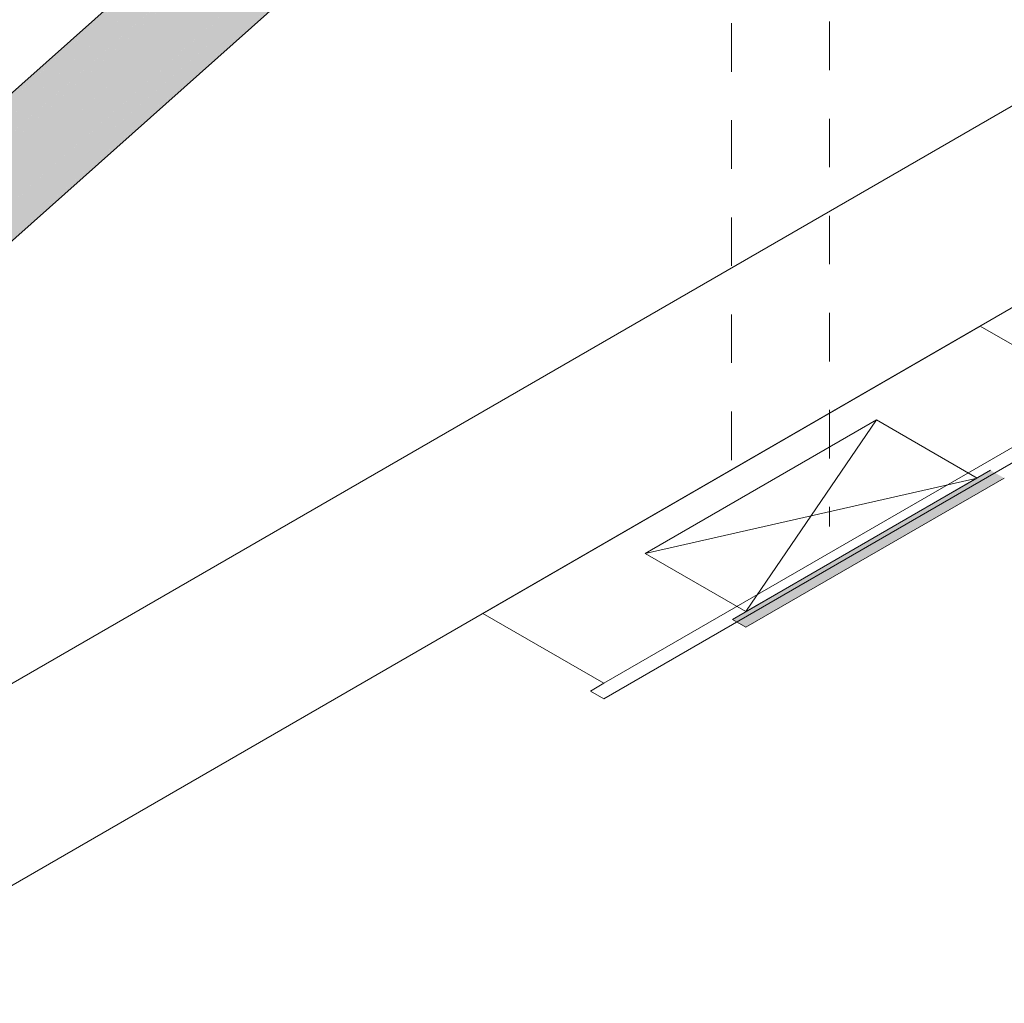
# Model space of a CAD drawing. Header units: millimetres. Extents: x 4480191 to 4481199, y -30324204 to -30323479.
# Tile 6 of 243: x 4480419.44 to 4480421.98, y -30324187.39 to -30324184.86. Entities that reach past the tile are written whole.
import ezdxf

# ---------------------------------------------------------------- set-up
doc = ezdxf.new("R2010")
doc.units = ezdxf.units.MM
doc.linetypes.add('JIS_02_1.2', pattern=[0.25, 0.125, -0.125])
for name, color, linetype, lineweight in [('Caixa de passagem', 134, 'Continuous', 20), ('Caixas de passagem', 134, 'Continuous', 5), ('DI-Pontilhado', 7, 'JIS_02_1.2', 9), ('EL-Condutos ARC (Baixa)', 54, 'Continuous', 25), ('EL-Quadro de distribuição', 251, 'Continuous', 18), ('IFC-Parede padrão-Contorno', 44, 'Continuous', 5)]:
    doc.layers.add(name, color=color, linetype=linetype, lineweight=lineweight)

msp = doc.modelspace()

# ---------------------------------------------------------------- hatches: boundary and pattern name
at = {"layer": 'Caixa de passagem', "linetype": 'Continuous'}
msp.add_hatch(color=134, dxfattribs=at).paths.add_polyline_path([(4480421.3138, -30324186.4261), (4480421.9789, -30324186.0421), (4480421.9442, -30324186.0221), (4480421.2791, -30324186.4061)])
at = {"layer": 'EL-Condutos ARC (Baixa)', "linetype": 'Continuous'}
for points in [[(4480421.2228, -30324183.4462), (4480417.0151, -30324187.1931), (4480417.0144, -30324187.1963), (4480421.0798, -30324183.5852), (4480417.0143, -30324187.1964), (4480417.0143, -30324187.1968), (4480421.1034, -30324183.5666), (4480417.0111, -30324187.2111), (4480417.0086, -30324187.2223), (4480421.1034, -30324183.6107), (4480416.9986, -30324187.2675), (4480416.9951, -30324187.2835), (4480421.3583, -30324183.4539), (4480421.3082, -30324183.4301), (4480421.2716, -30324183.5127), (4480421.2716, -30324183.487), (4480421.3082, -30324183.4301), (4480421.2716, -30324183.4742), (4480421.2716, -30324183.428), (4480421.2602, -30324183.4273)], [(4480421.4318, -30324183.6416), (4480421.4422, -30324183.5975), (4480421.4317, -30324183.5456), (4480421.402, -30324183.4948), (4480421.3583, -30324183.4539), (4480421.1034, -30324183.6777), (4480416.9798, -30324187.3525), (4480416.9759, -30324187.3701), (4480421.1034, -30324183.7563), (4480416.9579, -30324187.4515), (4480416.9543, -30324187.4678), (4480421.1034, -30324183.8332), (4480416.9367, -30324187.5477), (4480416.9365, -30324187.5485), (4480421.0798, -30324183.8589), (4480416.9364, -30324187.5488), (4480416.9341, -30324187.5595), (4480421.0798, -30324183.9135), (4480416.934, -30324187.5596), (4480416.9198, -30324187.6241), (4480416.141, -30324188.3182), (4480416.9196, -30324187.6248), (4480416.9182, -30324187.6312), (4480421.1602, -30324183.8816), (4480416.9101, -30324187.6679), (4480416.91, -30324187.6681), (4480421.116, -30324183.9228), (4480421.4101, -30324183.6608), (4480421.2685, -30324183.7859), (4480421.3702, -30324183.6756)], [(4480421.1034, -30324183.5666), (4480417.0143, -30324187.1968), (4480417.0111, -30324187.211)], [(4480421.0798, -30324183.5852), (4480417.0144, -30324187.1963), (4480417.0143, -30324187.1964)], [(4480421.0798, -30324183.6317), (4480416.9987, -30324187.2673), (4480416.9986, -30324187.2674)], [(4480421.0798, -30324183.6317), (4480416.9986, -30324187.2674), (4480416.9986, -30324187.2675)], [(4480421.1034, -30324183.6107), (4480417.0086, -30324187.2223), (4480416.9987, -30324187.2673)], [(4480421.1034, -30324183.6777), (4480416.9951, -30324187.2835), (4480416.9799, -30324187.3523)], [(4480421.0798, -30324183.6987), (4480416.9799, -30324187.3523), (4480416.9798, -30324187.3524)], [(4480421.0798, -30324183.6987), (4480416.9798, -30324187.3524), (4480416.9798, -30324187.3525)], [(4480421.1034, -30324183.7563), (4480416.9759, -30324187.3701), (4480416.958, -30324187.4514)], [(4480421.0798, -30324183.7773), (4480416.958, -30324187.4514), (4480416.9579, -30324187.4515)], [(4480421.1034, -30324183.8332), (4480416.9543, -30324187.4678), (4480416.9367, -30324187.5475)], [(4480421.0798, -30324183.8542), (4480416.9367, -30324187.5476), (4480416.9367, -30324187.5477)], [(4480421.0798, -30324183.8542), (4480416.9367, -30324187.5475), (4480416.9367, -30324187.5476)], [(4480421.1602, -30324183.8816), (4480421.1098, -30324183.9262), (4480416.9101, -30324187.6677), (4480416.9101, -30324187.6679)], [(4480421.0513, -30324183.8843), (4480416.9365, -30324187.5485), (4480416.9364, -30324187.5488)], [(4480421.1098, -30324183.9262), (4480416.9182, -30324187.6312), (4480416.9101, -30324187.6677)]]:
    msp.add_hatch(color=31, dxfattribs=at).paths.add_polyline_path(points)

# ---------------------------------------------------------------- linework, layer by layer
at = {"layer": 'Caixa de passagem'}
for p, q in [((4480421.054, -30324186.2361), (4480421.6498, -30324185.8921)), ((4480421.6498, -30324185.8921), (4480421.3138, -30324186.3861)), ((4480421.6498, -30324185.8921), (4480421.9096, -30324186.0421)), ((4480421.054, -30324186.2361), (4480421.9096, -30324186.0421)), ((4480421.9096, -30324186.0421), (4480421.3138, -30324186.3861)), ((4480421.3138, -30324186.3861), (4480421.054, -30324186.2361))]:
    msp.add_line(p, q, dxfattribs=at)
at = {"layer": 'Caixas de passagem'}
for p, q in [((4480421.9442, -30324186.0221), (4480421.2791, -30324186.4061)), ((4480421.9789, -30324186.0421), (4480421.3138, -30324186.4261)), ((4480421.3138, -30324186.4261), (4480421.2791, -30324186.4061))]:
    msp.add_line(p, q, dxfattribs=at)
at = {"layer": 'DI-Pontilhado'}
for p, q in [((4480421.2764, -30324179.6206), (4480421.2764, -30324186.0206)), ((4480421.5294, -30324183.3666), (4480421.5294, -30324186.1666))]:
    msp.add_line(p, q, dxfattribs=at)
at = {"layer": 'EL-Condutos ARC (Baixa)'}
for p, q in [((4480421.0798, -30324183.5735), (4480417.0151, -30324187.1931)), ((4480416.91, -30324187.6681), (4480421.116, -30324183.9228))]:
    msp.add_line(p, q, dxfattribs=at)
at = {"layer": 'EL-Quadro de distribuição'}
for p, q in [((4480420.6356, -30324186.3906), (4480421.9173, -30324185.6506)), ((4480421.9173, -30324185.6506), (4480422.2291, -30324185.8306)), ((4480422.2291, -30324185.8306), (4480420.9474, -30324186.5706)), ((4480422.2984, -30324185.8306), (4480420.9474, -30324186.6106)), ((4480420.9474, -30324186.5706), (4480420.6356, -30324186.3906)), ((4480420.9127, -30324186.5906), (4480420.9474, -30324186.5706)), ((4480420.9474, -30324186.6106), (4480420.9127, -30324186.5906))]:
    msp.add_line(p, q, dxfattribs=at)
at = {"layer": 'IFC-Parede padrão-Contorno', "color": 8, "lineweight": 5}
for p, q in [((4480439.6404, -30324174.8982), (4480413.3725, -30324190.0639)), ((4480423.2009, -30324184.9095), (4480413.8229, -30324190.3239))]:
    msp.add_line(p, q, dxfattribs=at)

doc.saveas('drawing.dxf')
